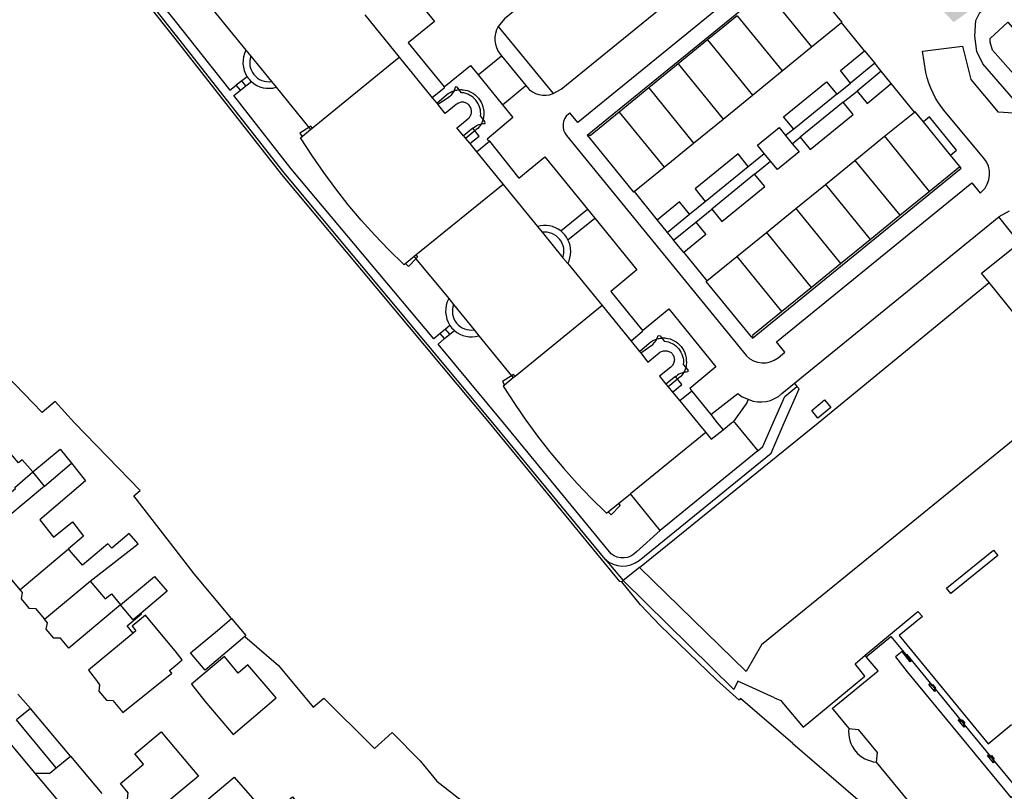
# Model space of a CAD drawing. Header units: metres. Extents: x 89795 to 94000, y 463250 to 466585.
# Tile 36 of 185: x 90977 to 91124, y 463695 to 463810. Entities that reach past the tile are written whole.
import ezdxf

# ---------------------------------------------------------------- set-up
doc = ezdxf.new("R2010")
doc.units = ezdxf.units.M
doc.layers.add('96.0_groen noord H', color=7, linetype='Continuous', true_color=0xb6b449)
doc.layers.add('XXX_Background', color=3, linetype='Continuous')

msp = doc.modelspace()

# ---------------------------------------------------------------- hatches: boundary and pattern name
at = {"layer": '96.0_groen noord H'}
h = msp.add_hatch(color=256, dxfattribs=at)
h.dxf.hatch_style = 1
h.paths.add_polyline_path([(91596.77014942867, 464063.476204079), (91574.34403420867, 464083.0243921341), (91554.00406924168, 464103.354792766), (91545.65946822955, 464116.1261806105), (91538.8794799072, 464138.5416062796), (91530.77130406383, 464160.0165390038), (91520.34055279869, 464195.7247025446), (91506.75993277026, 464233.0852456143), (91493.98245721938, 464256.2825087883), (91481.46555570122, 464274.2670218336), (91461.39276527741, 464293.5382530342), (91456.2097224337, 464288.7689897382), (91449.66997270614, 464281.5100371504), (91444.45997270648, 464277.0000371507), (91385.64997270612, 464241.0200371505), (91370.65997270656, 464225.0600371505), (91363.30868078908, 464222.4106711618), (91361.1399727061, 464224.3200371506), (91359.04497270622, 464225.6050371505), (91357.4399727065, 464225.0000371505), (91344.19997270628, 464217.3200371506), (91326.96814541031, 464206.4100949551), (91297.98032766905, 464186.7673943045), (91218.01997270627, 464134.1400371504), (91175.07495027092, 464101.9660653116), (91164.33764784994, 464093.2801486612), (91205.69560105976, 464029.8138233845), (91108.99768138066, 463971.9160046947), (91108.99768138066, 463953.7065679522), (91049.13629626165, 463909.6715321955), (91088.52016331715, 463838.9680061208), (91116.53346855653, 463810.0338390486), (91260.08387147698, 463912.3080923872), (91260.08387147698, 463938.3713283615), (91252.86993142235, 463967.3054954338), (91297.77822939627, 463997.2792657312), (91374.46156604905, 463861.0190351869), (91492.54919859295, 463728.78098446), (91656.85043021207, 463875.5008079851), (91610.66554737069, 463927.2200164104), (91642.14870981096, 463955.3342550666), (91636.30228332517, 463970.2124531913), (91662.89927248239, 463999.0397895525), (91653.93907951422, 464007.3067397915), (91614.2414630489, 464045.4916910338)])

# ---------------------------------------------------------------- linework, layer by layer
at = {"layer": 'XXX_Background'}
for points in [[(91066.84300000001, 463726.208), (91066.573, 463726.242), (91047.056, 463750), (91015.954, 463787.214), (91000, 463807.585), (90995.66500000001, 463813.004), (90978.582, 463836.74)], [(91078.558, 463834.375), (91049.316, 463810.513), (91048.345, 463809.379)], [(91064.371, 463729.581), (91047.539, 463750), (91016.289, 463787.476), (91000, 463808.216), (90995.99, 463813.251), (90982.322, 463832.266)], [(91008.45, 463720.68), (91002.83, 463727.4), (91000, 463731.08), (90993.83, 463739.08), (90994.77, 463739.87), (90984.91, 463750), (90982.03, 463753.21), (90980.09, 463751.53), (90966.53, 463765.59), (90965.2, 463767.47), (90961.53, 463771.74), (90957.75, 463777.006), (90943.99, 463794.8), (90944.39, 463800.08), (90944.65000000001, 463800.69), (90942.01, 463804.24), (90936.53, 463811.1), (90937.02, 463811.61), (90933.25, 463816.1), (90932.8, 463815.72), (90932.27, 463816.33), (90921.428, 463829.418)], [(91140.421, 463780.606), (91126.51, 463797.33), (91120.88, 463803.78), (91119.98, 463805.64), (91119.68000000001, 463807.93), (91119.86, 463810.28), (91120.44, 463811.47), (91137.303, 463825.973)], [(91056.572, 463799.32), (91057.754, 463799.977), (91087.114, 463823.889)], [(91089.351, 463821.151), (91090.509, 463819.677), (91060.274, 463794.987), (91059.086, 463796.432)], [(91093.119, 463818.254), (91092.922, 463818.497), (91061.673, 463793.043), (91061.835, 463792.873)], [(91099.734, 463809.965), (91099.827, 463810.04), (91098.562, 463811.588), (91094.513, 463816.55), (91093.119, 463818.254)], [(91032.452, 463817.945), (91038.808, 463810.143)], [(91088.573, 463814.572), (91095.25200000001, 463806.308)], [(91005.451, 463812.134), (91005.704, 463811.822), (91010.594, 463805.808)], [(91028.375, 463811.112), (91033.538, 463804.782)], [(91084.129, 463810.974), (91081.958, 463809.215), (91079.707, 463807.377)], [(91084.129, 463810.974), (91090.848, 463802.715)], [(91038.808, 463810.143), (91034.887, 463806.919), (91040.274, 463800.317)], [(91048.345, 463809.379), (91056.572, 463799.32)], [(91095.25200000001, 463806.308), (91099.734, 463809.965)], [(91103.21, 463805.712), (91099.734, 463809.965)], [(91142.832, 463782.734), (91122.37, 463805.82), (91122.02, 463807.05), (91122.02, 463807.59), (91124.63, 463810), (91129.485, 463804.495)], [(91079.707, 463807.377), (91075.293, 463803.772)], [(91079.707, 463807.377), (91086.432, 463799.112)], [(91090.848, 463802.715), (91095.25200000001, 463806.308)], [(91010.594, 463805.808), (91011.316, 463804.949)], [(91011.316, 463804.949), (91014.424, 463801.13)], [(91020.272, 463793.931), (91033.538, 463804.782)], [(91033.538, 463804.782), (91038.478, 463798.711)], [(91045.363, 463802.144), (91048.833, 463804.968)], [(91048.833, 463804.968), (91052.467, 463800.536)], [(91101.106, 463800.91), (91099.588, 463802.769), (91103.21, 463805.712)], [(91103.21, 463805.712), (91104.719, 463803.858), (91101.106, 463800.91)], [(91040.274, 463800.317), (91044.228, 463803.527)], [(91044.228, 463803.527), (91045.363, 463802.144)], [(91075.293, 463803.772), (91070.878, 463800.166)], [(91075.293, 463803.772), (91082.015, 463795.508)], [(91105.668, 463802.672), (91104.719, 463803.858)], [(91010.789, 463801.847), (91009.958, 463801.228)], [(91045.363, 463802.144), (91048.999, 463797.653)], [(91086.432, 463799.112), (91090.848, 463802.715)], [(91107.196, 463800.817), (91105.668, 463802.672), (91102.07, 463799.711)], [(91009.958, 463801.228), (91009.148, 463800.598)], [(91009.758, 463799.825), (91009.148, 463800.598)], [(91009.758, 463799.825), (91010.585, 463800.463)], [(91010.585, 463800.463), (91009.958, 463801.228)], [(91010.585, 463800.463), (91011.418, 463801.117)], [(91014.424, 463801.13), (91015.102, 463800.267)], [(91040.274, 463800.317), (91040.258, 463800.131), (91038.478, 463798.711)], [(91048.999, 463797.653), (91052.467, 463800.536)], [(91092.596, 463793.975), (91091.08, 463795.835), (91097.514, 463801.079), (91099.034, 463799.223)], [(91099.034, 463799.223), (91101.106, 463800.91)], [(91102.07, 463799.711), (91103.596, 463797.858), (91107.196, 463800.817)], [(91110.666, 463796.563), (91107.196, 463800.817)], [(91039.677, 463763.379), (91038.694, 463762.585), (91017.38100000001, 463788.072), (91008.77, 463799.038), (91009.758, 463799.825)], [(91015.102, 463800.267), (91020.003, 463794.259), (91020.272, 463793.931)], [(91039.151, 463797.911), (91040.621, 463799.121)], [(91070.878, 463800.166), (91066.463, 463796.561)], [(91070.878, 463800.166), (91077.598, 463791.905)], [(91082.015, 463795.508), (91086.432, 463799.112)], [(91099.034, 463799.223), (91092.596, 463793.975)], [(91099.982, 463798.053), (91102.07, 463799.711)], [(91038.478, 463798.711), (91039.151, 463797.911), (91039.326, 463797.703)], [(91048.999, 463797.653), (91050.566, 463795.725)], [(91099.982, 463798.053), (91093.549, 463792.817)], [(91093.549, 463792.817), (91095.064, 463790.955), (91101.501, 463796.196), (91099.982, 463798.053)], [(91066.463, 463796.561), (91062.122, 463793.016), (91062.068, 463793.077), (91061.835, 463792.873)], [(91066.463, 463796.561), (91073.182, 463788.302)], [(91106.196, 463792.924), (91110.666, 463796.563)], [(91117.436, 463788.409), (91116.064, 463790.118), (91112.022, 463795.071), (91110.822, 463796.549), (91110.75, 463796.634), (91110.666, 463796.563)], [(91141.49, 463774.49), (91141.72, 463777.01), (91125.56, 463796.37), (91123.18000000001, 463796.54)], [(91020.533, 463794.169), (91020.289, 463794.437), (91020.003, 463794.259)], [(91050.566, 463795.725), (91046.702, 463792.483), (91047.032, 463792.194)], [(91077.598, 463791.905), (91082.015, 463795.508)], [(91116.064, 463790.118), (91116.961, 463790.861), (91112.928, 463795.821), (91112.022, 463795.071)], [(91020.003, 463794.259), (91018.64600000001, 463793.414), (91018.951, 463792.94)], [(91035.782, 463774.912), (91034.29000000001, 463773.664), (91031.928, 463775.989), (91029.878, 463778.138), (91027.861, 463780.371), (91025.904, 463782.686), (91024.041, 463785.059), (91022.253, 463787.486), (91020.54400000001, 463789.966), (91018.76, 463792.705), (91020.272, 463793.931)], [(91044.545, 463794.13), (91043.136, 463793.014)], [(91043.136, 463793.014), (91043.465, 463792.604), (91044.094, 463791.825)], [(91044.853, 463793.752), (91043.465, 463792.604)], [(91044.094, 463791.825), (91045.486, 463792.972), (91044.545, 463794.13)], [(91045.076, 463793.937), (91044.853, 463793.752)], [(91088.177, 463790.37), (91087.18000000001, 463791.593), (91090.41, 463794.229), (91091.37700000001, 463793.044)], [(91092.596, 463793.975), (91091.37700000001, 463793.044)], [(91091.37700000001, 463793.044), (91092.37700000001, 463791.818)], [(91101.762, 463789.314), (91106.196, 463792.924)], [(91106.196, 463792.924), (91112.859, 463784.68)], [(91044.094, 463791.825), (91045.086, 463790.613)], [(91045.086, 463790.613), (91047.032, 463792.194)], [(91047.032, 463792.194), (91051.43400000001, 463786.657), (91055.336, 463789.854)], [(91061.835, 463792.873), (91061.909, 463792.789), (91068.609, 463784.571), (91068.70300000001, 463784.648)], [(91073.182, 463788.302), (91077.598, 463791.905)], [(91092.37700000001, 463791.818), (91093.391, 463790.607), (91090.144, 463787.958), (91089.124, 463789.209)], [(91092.37700000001, 463791.818), (91093.549, 463792.817)], [(91045.086, 463790.613), (91049.075, 463785.729)], [(91085.793, 463788.425), (91084.277, 463790.287), (91077.849, 463785.051), (91079.359, 463783.185)], [(91085.793, 463788.425), (91088.177, 463790.37)], [(91089.124, 463789.209), (91088.177, 463790.37)], [(91055.336, 463789.854), (91061.723, 463782.007)], [(91086.734, 463787.26), (91089.124, 463789.209)], [(91097.342, 463785.715), (91101.762, 463789.314)], [(91101.762, 463789.314), (91108.45300000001, 463781.089)], [(91068.70300000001, 463784.648), (91073.182, 463788.302)], [(91079.359, 463783.185), (91085.793, 463788.425)], [(91080.313, 463782.022), (91081.83, 463780.162), (91088.254, 463785.403), (91086.734, 463787.26)], [(91086.734, 463787.26), (91080.313, 463782.022)], [(91086.289, 463762.886), (91086.42, 463762.69), (91117.651, 463788.136), (91117.436, 463788.409)], [(91112.859, 463784.68), (91117.436, 463788.409)], [(91049.075, 463785.729), (91035.782, 463774.912)], [(91049.075, 463785.729), (91054.221, 463779.43)], [(91091.263, 463760.612), (91090.009, 463762.132), (91119.235, 463785.95), (91120.48700000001, 463784.43)], [(91092.921, 463782.117), (91097.342, 463785.715)], [(91097.342, 463785.715), (91104.034, 463777.489)], [(91068.70300000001, 463784.648), (91072.158, 463780.388)], [(91108.45300000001, 463781.089), (91112.859, 463784.68)], [(91076.994, 463781.256), (91075.478, 463783.116), (91072.158, 463780.388)], [(91076.994, 463781.256), (91079.359, 463783.185)], [(91057.713, 463778.742), (91061.723, 463782.007)], [(91061.723, 463782.007), (91062.797, 463780.688)], [(91072.158, 463780.388), (91073.659, 463778.536), (91076.994, 463781.256)], [(91077.939, 463780.085), (91080.313, 463782.022)], [(91088.501, 463778.518), (91092.921, 463782.117)], [(91092.921, 463782.117), (91099.61600000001, 463773.888)], [(91124.852, 463781.696), (91123.30500000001, 463780.857)], [(91058.79000000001, 463777.427), (91062.797, 463780.688)], [(91062.797, 463780.688), (91069.12700000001, 463772.911)], [(91076.128, 463775.506), (91074.611, 463777.373), (91077.939, 463780.085)], [(91077.939, 463780.085), (91079.455, 463778.225), (91076.128, 463775.506)], [(91092.689, 463755.93), (91123.30500000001, 463780.857)], [(91104.034, 463777.489), (91108.45300000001, 463781.089)], [(91121.84700000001, 463771.026), (91120.711, 463772.433), (91126.37700000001, 463776.963), (91123.30500000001, 463780.857)], [(91054.221, 463779.43), (91054.931, 463778.553)], [(91054.931, 463778.553), (91058.041, 463774.74)], [(91073.659, 463778.536), (91074.611, 463777.373)], [(91084.081, 463774.919), (91088.501, 463778.518)], [(91088.501, 463778.518), (91095.197, 463770.287)], [(91099.61600000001, 463773.888), (91104.034, 463777.489)], [(91076.128, 463775.506), (91079.594, 463771.267)], [(91036.047, 463774.589), (91034.94, 463773.428), (91034.518, 463773.826)], [(91035.782, 463774.912), (91036.047, 463774.589), (91040.941, 463768.605)], [(91036.06, 463775.122), (91036.278, 463774.831), (91036.047, 463774.589)], [(91058.041, 463774.74), (91058.77500000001, 463773.867)], [(91058.77500000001, 463773.867), (91063.89600000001, 463767.569)], [(91079.594, 463771.267), (91084.081, 463774.919)], [(91084.081, 463774.919), (91090.778, 463766.686)], [(91095.197, 463770.287), (91099.61600000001, 463773.888)], [(91069.12700000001, 463772.911), (91065.208, 463769.691), (91069.935, 463763.856)], [(91069.5, 463728.358), (91096.251, 463750), (91121.84700000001, 463771.026)], [(91086.289, 463762.886), (91079.50200000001, 463771.191), (91079.594, 463771.267)], [(91134.804, 463755.011), (91131.826, 463758.65), (91132.494, 463762.224), (91128.292, 463763.044), (91121.84700000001, 463771.026)], [(91090.778, 463766.686), (91095.197, 463770.287)], [(91040.941, 463768.605), (91041.666, 463767.735)], [(91041.666, 463767.735), (91044.75, 463763.929)], [(91063.89600000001, 463767.569), (91050.873, 463756.94), (91050.611, 463756.727)], [(91063.89600000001, 463767.569), (91068.274, 463762.257)], [(91069.935, 463763.856), (91073.874, 463767.088)], [(91073.874, 463767.088), (91080.946, 463758.405)], [(91086.289, 463762.886), (91086.529, 463763.082), (91086.459, 463763.167), (91090.778, 463766.686)], [(91040.46800000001, 463764.047), (91039.677, 463763.379)], [(91041.13100000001, 463764.602), (91040.46800000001, 463764.047)], [(91041.102, 463763.285), (91040.46800000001, 463764.047)], [(91041.102, 463763.285), (91041.788, 463763.852)], [(91044.75, 463763.929), (91045.447, 463763.042)], [(91069.935, 463763.856), (91069.918, 463763.65), (91068.274, 463762.257)], [(91040.298, 463762.633), (91039.677, 463763.379)], [(91040.298, 463762.633), (91041.102, 463763.285)], [(91045.447, 463763.042), (91050.345, 463757.052), (91050.611, 463756.727)], [(91068.274, 463762.257), (91069.488, 463760.713), (91069.68000000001, 463760.468)], [(91069.488, 463760.713), (91070.957, 463761.923)], [(91080.946, 463758.405), (91077.024, 463755.169), (91077.355, 463754.748)], [(91050.345, 463757.052), (91048.992, 463756.198), (91049.317, 463755.665)], [(91050.611, 463756.727), (91049.317, 463755.665), (91049.103, 463755.489), (91050.876, 463752.741), (91052.594, 463750.257), (91052.783, 463750), (91054.376, 463747.832), (91056.231, 463745.477), (91058.173, 463743.174), (91060.19, 463740.937), (91062.268, 463738.745), (91064.584, 463736.466), (91066.36600000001, 463737.915), (91068.172, 463739.381)], [(91050.873, 463756.94), (91050.619, 463757.225), (91050.345, 463757.052)], [(91074.907, 463756.924), (91073.471, 463755.813)], [(91075.189, 463756.554), (91073.811, 463755.417)], [(91074.44900000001, 463754.622), (91075.845, 463755.741), (91074.907, 463756.924)], [(91075.412, 463756.739), (91075.189, 463756.554)], [(91049.317, 463755.665), (91049.329, 463755.645)], [(91134.804, 463755.011), (91128.648, 463750), (91087.77100000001, 463716.726), (91085.479, 463712.732), (91069.5, 463728.358)], [(91073.471, 463755.813), (91073.811, 463755.417), (91074.44900000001, 463754.622)], [(91073.811, 463755.417), (91073.802, 463755.406)], [(91074.44900000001, 463754.622), (91075.538, 463753.284)], [(91077.355, 463754.748), (91075.538, 463753.284)], [(91077.355, 463754.748), (91080.201, 463751.239)], [(91087.197, 463745.796), (91087.99100000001, 463746.453), (91089.533, 463750), (91091.245, 463753.939), (91093.07400000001, 463755.47)], [(91092.689, 463755.93), (91093.07400000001, 463755.47)], [(91075.538, 463753.284), (91078.226, 463750), (91079.41500000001, 463748.548)], [(91080.201, 463751.239), (91084.20300000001, 463754.399)], [(91085.77, 463753.532), (91085.581, 463752.986), (91083.57, 463750.225)], [(91084.20300000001, 463754.399), (91084.861, 463753.908), (91085.77, 463753.532)], [(91095.285, 463751.837), (91097.19900000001, 463753.434), (91098.128, 463752.32), (91096.209, 463750.719), (91095.285, 463751.837)], [(91080.201, 463751.239), (91081.147, 463750), (91082.011, 463748.967)], [(91082.011, 463748.967), (91083.291, 463750), (91083.57, 463750.225)], [(91083.57, 463750.225), (91083.766, 463750), (91087.197, 463745.796)], [(91079.41500000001, 463748.548), (91080.22, 463747.534), (91082.011, 463748.967)], [(91079.41500000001, 463748.548), (91068.172, 463739.381)], [(90978.688, 463742.657), (90982.799, 463746.068), (90984.474, 463743.969)], [(91087.197, 463745.796), (91072.579, 463733.896)], [(90984.474, 463743.969), (90986.587, 463741.323), (90979.759, 463735.477), (90981.796, 463732.883), (90984.61600000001, 463735.153), (90986.27100000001, 463733.029), (90984.01, 463731.146)], [(90980.456, 463740.542), (90984.474, 463743.969)], [(90980.456, 463740.542), (90978.688, 463742.657)], [(90980.456, 463740.542), (90972.156, 463733.638), (90974.314, 463730.936), (90972.81, 463729.68), (90973.32, 463729.09), (90973.15000000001, 463728.13), (90974.31, 463726.75), (90975.3, 463726.72), (90976.753, 463724.984)], [(91072.579, 463733.896), (91068.172, 463739.381)], [(91066.36600000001, 463737.915), (91066.6, 463737.62), (91065.264, 463736.222), (91064.913, 463736.567)], [(90987.27, 463726.31), (90994.44, 463731.87), (90993.09, 463733.44), (90990.49, 463731.22), (90989.91, 463731.9), (90986.12, 463728.67), (90984.45, 463730.63), (90984.01, 463731.146)], [(90976.753, 463724.984), (90984.01, 463731.146)], [(91064.371, 463729.581), (91067.066, 463726.39)], [(91116.128, 463724.433), (91115.45, 463725.241), (91122.498, 463730.938), (91123.14600000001, 463730.139)], [(91123.14600000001, 463730.139), (91116.128, 463724.433)], [(91069.5, 463728.358), (91067.066, 463726.39)], [(90991.832, 463722.748), (90993.02, 463723.72), (90996.92, 463726.999), (90998.78600000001, 463724.779), (90994.886, 463721.5)], [(90980.44, 463720.586), (90987.27, 463726.31)], [(90987.27, 463726.31), (90989.53, 463723.622), (90990.44900000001, 463724.394), (90991.832, 463722.748)], [(91067.066, 463726.39), (91066.84300000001, 463726.208)], [(91092.436, 463701.96), (91084.62, 463708.714), (91084.444, 463708.468), (91081.012, 463711.497), (91072.62, 463719.67), (91069.66, 463722.76), (91066.84300000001, 463726.208)], [(91089.723, 463708.82), (91084.206, 463711.291), (91083.622, 463710.049), (91067.066, 463726.39)], [(90976.753, 463724.984), (90977.1, 463724.57), (90976.93000000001, 463723.62), (90978.09, 463722.24), (90979.09, 463722.2), (90980.44, 463720.586)], [(90991.832, 463722.748), (90990.914, 463721.976), (90984.083, 463716.25), (90982.83, 463717.74), (90981.85, 463717.75), (90980.7, 463719.12), (90980.88, 463720.06), (90980.44, 463720.586)], [(90994.886, 463721.5), (90993.711, 463720.513), (90991.832, 463722.748)], [(90993.705, 463718.514), (90992.79400000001, 463719.611), (90994.937, 463721.412), (90994.886, 463721.5)], [(91103.291, 463715.19), (91111.178, 463721.761), (91111.868, 463721.01)], [(91111.868, 463721.01), (91108.374, 463718.125), (91121.697, 463701.941), (91125.197, 463704.797)], [(91010.414, 463717.995), (91004.47, 463712.95), (91002.3, 463715.53), (91006.34, 463718.91), (91008.45, 463720.68)], [(91008.45, 463720.68), (91010.588, 463718.143), (91010.414, 463717.995)], [(91010.414, 463717.995), (91015.45, 463713.67), (91020.63, 463707.39), (91022.23, 463708.77), (91029.43000000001, 463701.618)], [(91103.45, 463714.946), (91107.113, 463717.978), (91109.36200000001, 463715.279), (91110.15000000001, 463714.316), (91110.032, 463714.223), (91108.821, 463715.751), (91107.802, 463714.944), (91109.591, 463712.709), (91123.946, 463695.269), (91125.094, 463693.874), (91126.16100000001, 463694.772)], [(91004.43000000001, 463708.3), (91008.69, 463703.3), (91015.11, 463708.79), (91010.86, 463713.76), (91009.402, 463712.522), (91007.402, 463714.987), (91002.41900000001, 463710.841), (91004.43000000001, 463708.3)], [(91098.499, 463707.043), (91098.36, 463707.22), (91105.216, 463712.839), (91103.45, 463714.946)], [(91101.787, 463713.924), (91103.291, 463715.19)], [(91103.291, 463715.19), (91103.45, 463714.946)], [(91109.361, 463715.28), (91109.455, 463715.347), (91113.277, 463710.702)], [(91091.061, 463707.905), (91093.992, 463704.43), (91103.238, 463712.041), (91101.787, 463713.924)], [(91112.944, 463710.933), (91113.21, 463710.653), (91113.433, 463710.817), (91113.852, 463710.319), (91113.62, 463710.139), (91113.839, 463709.853), (91113.72, 463709.762), (91112.82800000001, 463710.832), (91112.944, 463710.933)], [(91113.277, 463710.702), (91113.694, 463710.196)], [(90976.45, 463709.38), (90978.34, 463707.19)], [(91113.694, 463710.196), (91117.656, 463705.381)], [(91089.723, 463708.82), (91090.679, 463708.392), (91091.061, 463707.905)], [(90978.34, 463707.19), (90976.226, 463705.505)], [(90984.34, 463700.06), (90978.34, 463707.19)], [(90982.189, 463698.345), (90976.226, 463705.505)], [(91117.338, 463705.606), (91117.569, 463705.324), (91117.82800000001, 463705.494), (91118.22200000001, 463704.994), (91117.98300000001, 463704.817), (91118.225, 463704.518), (91118.109, 463704.424), (91117.22, 463705.494), (91117.338, 463705.606)], [(91117.656, 463705.381), (91118.069, 463704.88)], [(91118.069, 463704.88), (91122.047, 463700.047)], [(91029.43000000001, 463701.618), (91029.82, 463701.23), (91032.46, 463703.62), (91036.68000000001, 463699.39), (91039.15000000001, 463696.34), (91045.11, 463691.66), (91054.56, 463683.54), (91058.27, 463678.82), (91059.81, 463676.5), (91062.55, 463673.51), (91064.477, 463670.52)], [(90979.018, 463697.55), (90974.974, 463702.366)], [(91092.436, 463701.96), (91124.90000000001, 463673.994), (91125.193, 463674.26)], [(90982.189, 463698.345), (90984.34, 463700.06)], [(90984.34, 463700.06), (90986.109, 463697.948)], [(91121.716, 463700.279), (91121.958, 463699.982), (91122.204, 463700.163), (91122.617, 463699.652), (91122.376, 463699.466), (91122.599, 463699.192), (91122.48300000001, 463699.097), (91121.6, 463700.161), (91121.716, 463700.279)], [(91122.047, 463700.047), (91122.467, 463699.536)], [(91122.467, 463699.536), (91126.10800000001, 463695.112)], [(90979.018, 463697.55), (90981.22, 463697.53), (90982.189, 463698.345)], [(90985.561, 463689.72), (90979.018, 463697.55)], [(90986.109, 463697.948), (90989.01, 463694.5)], [(91012.374, 463685.771), (91011.885, 463685.349), (91010.00200000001, 463687.568), (91003.56, 463682.1), (91002.85, 463682.95), (91002.1, 463682.31), (91000, 463684.761), (91000.76, 463685.411), (91000, 463686.31), (91006.3, 463691.62), (91004.74, 463693.47), (91008.848, 463696.931), (91011.902, 463693.36), (91010.15000000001, 463691.87), (91012.22, 463689.45), (91017.565, 463693.986), (91018.916, 463692.331)]]:
    msp.add_lwpolyline(points, dxfattribs=at)
for points in [[(90983.61200000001, 463835.501, 0.3280003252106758), (90983.588, 463832.562), (90997.12, 463813.819), (91000, 463810.182), (91008.16500000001, 463799.823), (91009.148, 463800.598)], [(91048.345, 463809.379, 0.3064413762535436), (91048.623, 463805.241), (91048.833, 463804.968)], [(91120.48700000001, 463784.43), (91120.759, 463784.636, 0.3936122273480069), (91121.058, 463789.674), (91115.257, 463796.601, -0.1216323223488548), (91112.365, 463802.505), (91111.89, 463805.682), (91117.863, 463806.415), (91119.12, 463801.44), (91123.18000000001, 463796.54)], [(91010.594, 463805.808, 0.274922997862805), (91010.789, 463801.847)], [(91011.316, 463804.949, 0.5651673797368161), (91014.424, 463801.13)], [(91010.789, 463801.847, 0.06247441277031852), (91011.418, 463801.117)], [(91011.418, 463801.117, 0.2606161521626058), (91015.102, 463800.267)], [(91044.545, 463794.13), (91044.66100000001, 463794.219, -0.1724327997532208), (91046.37700000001, 463794.847), (91046.364, 463795.162), (91045.717, 463795.976, 0.4202428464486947), (91042.875, 463799.461), (91042.21, 463800.267), (91041.903, 463800.338, -0.2077887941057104), (91040.695, 463798.567), (91039.326, 463797.703)], [(91052.467, 463800.536), (91052.66500000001, 463800.297, 0.3263474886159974), (91056.572, 463799.32)], [(91040.621, 463799.121, -0.09638517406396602), (91041.716, 463799.744)], [(91041.716, 463799.744, -0.01557087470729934), (91041.774, 463799.763)], [(91041.774, 463799.763, -0.05848661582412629), (91042.508, 463799.906)], [(91042.508, 463799.906, -0.04315994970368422), (91043.087, 463799.901)], [(91043.087, 463799.901, -0.1014060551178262), (91044.36200000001, 463799.506)], [(91044.36200000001, 463799.506, -0.1004484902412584), (91045.391, 463798.636)], [(91043.136, 463793.014), (91042.157, 463794.191), (91042.537, 463794.5), (91043.821, 463795.544, 0.1067593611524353), (91044.201, 463795.997, 0.1060460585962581), (91044.363, 463796.565, 0.1047746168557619), (91044.291, 463797.081, 0.09611800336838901), (91043.996, 463797.574, 0.09479529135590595), (91043.565, 463797.903, 0.1031706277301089), (91043.072, 463798.034, 0.1030145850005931), (91042.538, 463797.957, 0.1022910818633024), (91042.077, 463797.676), (91040.42, 463796.319), (91039.455, 463797.55), (91039.326, 463797.703)], [(91045.391, 463798.636, -0.1002129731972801), (91046.052, 463797.33)], [(91046.052, 463797.33, -0.09742572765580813), (91046.159, 463795.842)], [(91059.086, 463796.432), (91058.859, 463796.26, 0.4091216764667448), (91058.561, 463793.058), (91085.50200000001, 463760.028, 0.3854375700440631), (91090.242, 463759.757), (91091.263, 463760.612)], [(91045.807, 463794.781, -0.09840723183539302), (91045.076, 463793.937)], [(91046.095, 463795.501, -0.06704986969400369), (91045.807, 463794.781)], [(91046.159, 463795.842, -0.02992296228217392), (91046.095, 463795.501)], [(91057.713, 463778.742, 0.2400257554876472), (91054.221, 463779.43)], [(91058.041, 463774.74, 0.557118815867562), (91054.931, 463778.553)], [(91058.79000000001, 463777.427, 0.1087010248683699), (91057.713, 463778.742)], [(91058.77500000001, 463773.867, 0.2401690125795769), (91058.79000000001, 463777.427)], [(91040.941, 463768.605, 0.278292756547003), (91041.13100000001, 463764.602)], [(91041.666, 463767.735, 0.572147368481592), (91044.75, 463763.929)], [(91041.13100000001, 463764.602, 0.06472272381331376), (91041.788, 463763.852)], [(91041.788, 463763.852, 0.2574743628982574), (91045.447, 463763.042)], [(91072.579, 463733.896), (91069.062, 463730.69, -0.4070217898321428), (91065.239, 463730.404), (91049.122, 463750), (91039.35800000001, 463761.793), (91040.298, 463762.633)], [(91069.68000000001, 463760.468), (91071.495, 463761.739, 0.1545474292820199), (91072.282, 463763.076), (91072.591, 463763.017), (91073.216, 463762.231, -0.4204999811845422), (91076.061, 463758.76), (91076.728, 463757.941), (91076.743, 463757.629, 0.1666050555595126), (91075.027, 463757.015), (91074.907, 463756.924)], [(91070.957, 463761.923, -0.09625160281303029), (91072.052, 463762.547)], [(91072.052, 463762.547, 0.005376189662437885), (91072.107, 463762.565)], [(91072.107, 463762.565, -0.05589611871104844), (91072.844, 463762.708)], [(91072.844, 463762.708, -0.04318966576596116), (91073.423, 463762.703)], [(91073.423, 463762.703, -0.1011119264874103), (91074.69900000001, 463762.308)], [(91074.69900000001, 463762.308, -0.1011598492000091), (91075.727, 463761.438)], [(91069.68000000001, 463760.468), (91069.779, 463760.342), (91070.757, 463759.114), (91072.452, 463760.482, -0.09800076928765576), (91072.95, 463760.751, -0.09616305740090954), (91073.512, 463760.809, -0.09908809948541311), (91074.014, 463760.659, -0.09956186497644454), (91074.41100000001, 463760.334, -0.1012088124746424), (91074.664, 463759.853, -0.1005912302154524), (91074.711, 463759.306, -0.1005713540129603), (91074.542, 463758.779, -0.09720316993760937), (91074.181, 463758.358), (91072.515, 463757.001), (91073.471, 463755.813)], [(91075.727, 463761.438, -0.1002129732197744), (91076.388, 463760.132)], [(91076.388, 463760.132, -0.09876290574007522), (91076.495, 463758.644)], [(91076.124, 463757.552, -0.0963616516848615), (91075.412, 463756.739)], [(91076.143, 463757.584, -0.02310904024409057), (91076.124, 463757.552)], [(91076.431, 463758.303, -0.0690477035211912), (91076.143, 463757.584)], [(91076.495, 463758.644, -0.02885951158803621), (91076.431, 463758.303)], [(91064.371, 463729.581, 0.3723113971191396), (91069.43400000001, 463729.402), (91089.214, 463745.483), (91091.17, 463750), (91093.383, 463755.112), (91093.07400000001, 463755.47)], [(91085.77, 463753.532), (91085.887, 463753.484, 0.2956790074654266), (91090.825, 463754.396), (91092.689, 463755.93)], [(91098.499, 463707.043), (91100.832, 463704.203), (91102.247, 463704.052), (91105.082, 463700.598), (91104.95300000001, 463699.177), (91109.581, 463693.532), (91110.994, 463693.379), (91113.829, 463689.924), (91113.7, 463688.514), (91116.259, 463685.402), (91118.114, 463683.141), (91117.668, 463682.766), (91117.849, 463682.473), (91117.943, 463682.362), (91118.107, 463682.485, 0.9999999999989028), (91137.625, 463698.515), (91137.77500000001, 463698.654), (91137.68400000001, 463698.767)], [(91100.832, 463704.203, 0.4188254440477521), (91104.95300000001, 463699.177)]]:
    msp.add_lwpolyline(points, format="xyb", dxfattribs=at)
for points in [[(90978.688, 463742.657), (90977.071, 463744.481), (90976.54000000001, 463744.03), (90974.258, 463746.69), (90972.15000000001, 463744.95), (90965.04000000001, 463739.08), (90965.54000000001, 463738.47), (90965.39, 463737.54), (90966.55, 463736.14), (90967.49, 463736.12), (90969, 463734.28), (90976.11, 463740.15), (90975.973, 463740.296)], [(90993.705, 463718.514), (90987.02, 463712.93), (90988.215, 463711.41), (90988.67, 463710.78), (90988.56, 463709.83), (90989.71, 463708.45), (90990.64, 463708.43), (90992.16, 463706.62), (90999.498, 463712.5), (90999.16100000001, 463712.92), (91000, 463713.592), (91001.066, 463714.503), (91000, 463715.83), (90996.44, 463720.09), (90995.535, 463721.183), (90993.552, 463719.541), (90994.12, 463718.86)], [(91000, 463701.217), (91003.48, 463697.09), (91000, 463694.156), (90996.1, 463690.87), (90994.929, 463692.254), (90993.999, 463692.274), (90992.849, 463693.654), (90992.959, 463694.604), (90991.82, 463695.96), (90995.24, 463698.88), (90993.97, 463700.42), (90997.89, 463703.72)]]:
    msp.add_lwpolyline(points, close=True, dxfattribs=at)

doc.saveas('drawing.dxf')
